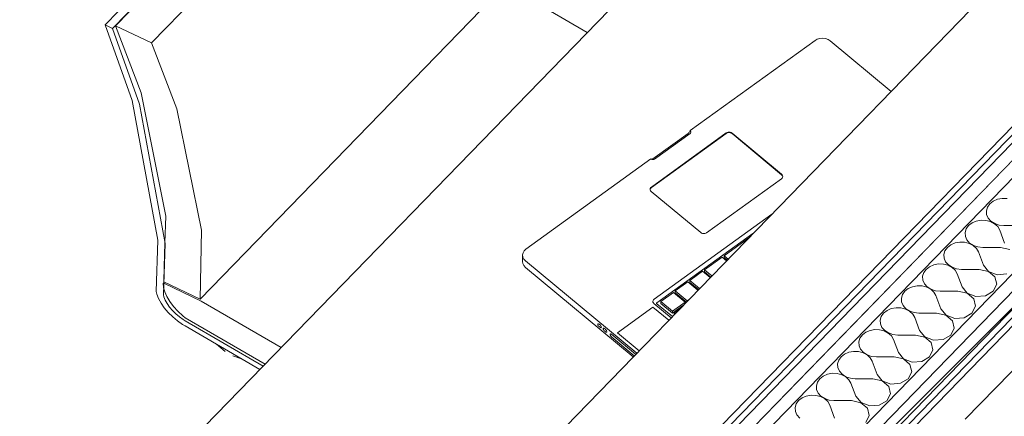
# Model space of a CAD drawing. Header units: millimetres. Extents: x -21126 to 28102, y -1237 to 9397.
# Tile 209 of 226: x 19198 to 20183, y 1395 to 1792. Entities that reach past the tile are written whole.
import ezdxf

# ---------------------------------------------------------------- set-up
doc = ezdxf.new("R2010")
doc.units = ezdxf.units.MM
doc.header["$MEASUREMENT"] = 0
doc.linetypes.add('Wipeout_Contour', pattern=[1000, 0, -1000])
for name, color, linetype in [('Nuevo_08_E_Envans secs', 7, 'Continuous'), ('Nuevo_09_EI_Mobiliari cuines', 7, 'Continuous'), ('Nuevo_09_EI_Mobiliari general', 7, 'Continuous')]:
    doc.layers.add(name, color=color, linetype=linetype)
for name, color, linetype, lineweight in [('Nuevo_08_E_Envans secs_Pluma_Nº__1', 7, 'Continuous', 5), ('Nuevo_09_EI_Mobiliari cuines_Pluma_Nº__24', 252, 'Continuous', 5), ('Nuevo_09_EI_Mobiliari general_Pluma_Nº__1', 7, 'Continuous', 5)]:
    doc.layers.add(name, color=color, linetype=linetype, lineweight=lineweight)
for name, color, linetype, lineweight, true_color in [('Nuevo_08_E_Envans secs_Pluma_Nº__102', 7, 'Continuous', 5, 0xcccccc), ('Nuevo_08_E_Envans secs_Pluma_Nº__171', 171, 'Continuous', 13, 0xaaaaff), ('Nuevo_08_E_Envans secs_Pluma_Nº__177', 7, 'Continuous', 15, 0xf7e046)]:
    doc.layers.add(name, color=color, linetype=linetype, lineweight=lineweight, true_color=true_color)
pattern_1 = [(45, (6815.65, 8903), (-183.8478, 183.8478), [195, -65]), (45, (6815.65, 9086.86), (-183.8478, 183.8478), [195, -65])]

# ---------------------------------------------------------------- blocks, each defined once
blk = doc.blocks.new('Elem Sección_154_2', base_point=(6815.65, 8903.01))
at = {"layer": 'Nuevo_09_EI_Mobiliari general_Pluma_Nº__1', "color": 7, "linetype": 'Continuous', "lineweight": 5}
for p, q in [((19283.21, 1787.08), (19589.56, 2102.61)), ((19290.53, 1783.27), (19596.88, 2098.79)), ((19293.59, 1786.06), (19599.94, 2101.58)), ((19589.56, 2102.61), (19596.88, 2098.79)), ((19596.88, 2098.79), (19596.98, 2098.53)), ((19599.94, 2101.58), (19635.85, 2084.43)), ((19329.5, 1768.91), (19635.85, 2084.43)), ((19635.85, 2084.43), (19661.24, 2018.45)), ((19661.24, 2018.45), (19686.05, 1896.94)), ((19686.05, 1896.94), (19684.53, 1827.95)), ((19378.17, 1512.42), (19684.53, 1827.95)), ((19683.55, 1826.94), (19685.65, 1825.93)), ((19685.65, 1825.93), (19765.59, 1779.39)), ((19310.38, 1711.22), (19283.21, 1787.08)), ((19283.21, 1787.08), (19290.53, 1783.27)), ((19290.53, 1783.27), (19317.65, 1707.56)), ((19319.14, 1718.94), (19293.59, 1786.06)), ((19293.59, 1786.06), (19329.5, 1768.91)), ((19329.5, 1768.91), (19354.89, 1702.93)), ((19343.76, 1595.46), (19319.14, 1718.94)), ((19335.95, 1571.58), (19310.38, 1711.22)), ((19317.65, 1707.56), (19343.19, 1568.19)), ((19354.89, 1702.93), (19379.69, 1581.42)), ((19343.05, 1568.94), (19343.76, 1595.46)), ((19379.69, 1581.42), (19378.17, 1512.42)), ((19334.23, 1520.1), (19335.95, 1571.58)), ((19343.19, 1568.19), (19341.48, 1516.65)), ((19342.42, 1544.89), (19343.05, 1568.94)), ((19342.02, 1529.69), (19342.42, 1544.89)), ((19341.26, 1528.11), (19341.4, 1528.51)), ((19341.58, 1524.13), (19341.26, 1528.11)), ((19341.4, 1528.51), (19341.76, 1528.34)), ((19341.76, 1528.34), (19379.3, 1510.41)), ((19378.17, 1512.42), (19342.02, 1529.69)), ((19334.79, 1517.5), (19334.23, 1520.1)), ((19336.55, 1513.07), (19334.79, 1517.5)), ((19341.72, 1523.65), (19341.58, 1524.13)), ((19342.84, 1519.7), (19341.72, 1523.65)), ((19344.98, 1514.96), (19342.84, 1519.7)), ((19339.11, 1508.44), (19336.55, 1513.07)), ((19342.41, 1503.75), (19339.11, 1508.44)), ((19341.48, 1516.65), (19341.9, 1514.7)), ((19341.9, 1514.7), (19343.22, 1511.38)), ((19343.22, 1511.38), (19345.14, 1507.91)), ((19347.95, 1510.06), (19344.98, 1514.96)), ((19345.14, 1507.91), (19347.62, 1504.39)), ((19351.66, 1505.14), (19347.95, 1510.06)), ((19379.3, 1510.41), (19459.24, 1463.86)), ((19346.35, 1499.13), (19342.41, 1503.75)), ((19350.79, 1494.73), (19346.35, 1499.13)), ((19347.62, 1504.39), (19350.57, 1500.92)), ((19350.57, 1500.92), (19353.9, 1497.63)), ((19355.99, 1500.35), (19351.66, 1505.14)), ((19353.9, 1497.63), (19357.52, 1494.59)), ((19360.82, 1495.84), (19355.99, 1500.35)), ((19355.61, 1490.68), (19350.79, 1494.73)), ((19360.67, 1487.11), (19355.61, 1490.68)), ((19357.52, 1494.59), (19361.31, 1491.91)), ((19363.4, 1493.8), (19360.82, 1495.84)), ((19361.31, 1491.91), (19363.24, 1490.79)), ((19363.24, 1490.79), (19441.27, 1445.35)), ((19443.19, 1447.34), (19363.4, 1493.8)), ((19363.24, 1485.62), (19360.67, 1487.11)), ((19438.06, 1442.05), (19363.24, 1485.62)), ((19394.53, 1467.39), (19403.23, 1460.02)), ((19411.02, 1455.48), (19419.71, 1452.73))]:
    blk.add_line(p, q, dxfattribs=at)
blk = doc.blocks.new('Elem Sección_155_2', base_point=(6815.65, 8903.01))
at = {"layer": 'Nuevo_09_EI_Mobiliari general_Pluma_Nº__1', "color": 7, "linetype": 'Continuous', "lineweight": 5}
for p, q in [((19995.79, 1772.67), (19998.43, 1773.43)), ((19998.43, 1773.43), (20001.23, 1773.64)), ((20001.23, 1773.64), (20004, 1773.28)), ((19868.59, 1681.2), (19993.5, 1771.4)), ((19993.5, 1771.4), (19995.79, 1772.67)), ((20004, 1773.28), (20006.57, 1772.38)), ((20006.57, 1772.38), (20008.74, 1770.99)), ((20008.74, 1770.99), (20069.64, 1720.41)), ((19904.72, 1678.75), (19829.8, 1624.64)), ((19904.72, 1678.36), (19829.8, 1624.25)), ((19831.26, 1652.95), (19866.5, 1678.4)), ((19832.94, 1652.65), (19868.43, 1678.28)), ((19866.64, 1678.5), (19866.5, 1678.4)), ((19866.77, 1678.6), (19866.69, 1678.53)), ((19866.9, 1678.7), (19866.77, 1678.6)), ((19867.39, 1679.14), (19866.9, 1678.7)), ((19867.83, 1679.63), (19867.39, 1679.14)), ((19868.19, 1680.12), (19867.83, 1679.63)), ((19868.44, 1680.6), (19868.19, 1680.12)), ((19868.43, 1678.28), (19868.88, 1678.7)), ((19868.58, 1681.02), (19868.44, 1680.6)), ((19868.59, 1681.2), (19868.58, 1681.02)), ((19868.97, 1680.79), (19868.59, 1681.2)), ((19868.88, 1678.7), (19869.17, 1679.2)), ((19869.22, 1680.28), (19868.97, 1680.79)), ((19869.17, 1679.2), (19869.28, 1679.74)), ((19869.28, 1679.74), (19869.22, 1680.28)), ((19905.58, 1679.22), (19904.72, 1678.75)), ((19905.58, 1678.83), (19904.72, 1678.36)), ((19906.57, 1679.51), (19905.58, 1679.22)), ((19906.57, 1679.12), (19905.58, 1678.83)), ((19907.62, 1679.59), (19906.57, 1679.51)), ((19907.62, 1679.2), (19906.57, 1679.12)), ((19908.66, 1679.45), (19907.62, 1679.59)), ((19908.66, 1679.06), (19907.62, 1679.2)), ((19909.62, 1679.12), (19908.66, 1679.45)), ((19909.62, 1678.72), (19908.66, 1679.06)), ((19910.44, 1678.6), (19909.62, 1679.12)), ((19910.44, 1678.2), (19909.62, 1678.72)), ((19960.06, 1637.38), (19910.44, 1678.6)), ((19960.06, 1636.98), (19910.44, 1678.2)), ((19704.26, 1562.52), (19829.17, 1652.73)), ((19829.17, 1652.73), (19829.67, 1652.41)), ((19829.67, 1652.41), (19830.31, 1652.18)), ((19830.37, 1652.41), (19830.02, 1652.29)), ((19830.31, 1652.18), (19831.01, 1652.09)), ((19830.87, 1652.68), (19830.37, 1652.41)), ((19830.98, 1652.75), (19830.87, 1652.68)), ((19831.07, 1652.81), (19830.98, 1652.75)), ((19831.01, 1652.09), (19831.71, 1652.15)), ((19831.26, 1652.95), (19831.11, 1652.85)), ((19831.71, 1652.15), (19832.37, 1652.34)), ((19832.37, 1652.34), (19832.94, 1652.65)), ((19960.68, 1636.71), (19960.06, 1637.38)), ((19960.68, 1636.32), (19960.06, 1636.98)), ((19961.05, 1635.95), (19960.68, 1636.71)), ((19961.05, 1635.55), (19960.68, 1636.32)), ((19961.15, 1635.13), (19961.05, 1635.95)), ((19961.12, 1634.99), (19961.05, 1635.55)), ((19884.94, 1578.85), (19959.86, 1632.95)), ((19959.86, 1632.95), (19960.54, 1633.58)), ((19960.54, 1633.58), (19960.97, 1634.33)), ((19960.97, 1634.33), (19961.15, 1635.13)), ((19828.69, 1623.27), (19828.52, 1622.46)), ((19828.52, 1622.46), (19828.62, 1621.65)), ((19828.69, 1622.88), (19828.55, 1622.21)), ((19828.62, 1621.65), (19828.99, 1620.88)), ((19829.13, 1624.01), (19828.69, 1623.27)), ((19829.13, 1623.62), (19828.69, 1622.88)), ((19828.99, 1620.88), (19829.6, 1620.22)), ((19829.8, 1624.64), (19829.13, 1624.01)), ((19829.8, 1624.25), (19829.13, 1623.62)), ((19829.6, 1620.22), (19879.23, 1579)), ((19950.32, 1597.52), (19832.54, 1512.47)), ((19931.39, 1578.03), (19835.2, 1508.56)), ((19879.23, 1579), (19880.04, 1578.48)), ((19880.04, 1578.48), (19881, 1578.14)), ((19881, 1578.14), (19882.04, 1578.01)), ((19882.04, 1578.01), (19883.09, 1578.09)), ((19883.09, 1578.09), (19884.08, 1578.37)), ((19884.08, 1578.37), (19884.94, 1578.85)), ((19902.59, 1555.92), (19927.13, 1573.64)), ((19700.84, 1556.71), (19701.31, 1558.86)), ((19701.11, 1554.54), (19700.84, 1556.71)), ((19700.84, 1556.71), (19700.84, 1550.14)), ((19701.31, 1558.86), (19702.47, 1560.84)), ((19702.47, 1560.84), (19704.26, 1562.52)), ((19700.84, 1550.14), (19701.11, 1547.97)), ((19702.1, 1552.5), (19701.11, 1554.54)), ((19701.11, 1547.97), (19702.1, 1545.93)), ((19703.73, 1550.72), (19702.1, 1552.5)), ((19815.08, 1458.24), (19703.73, 1550.72)), ((19882.88, 1541.68), (19900.62, 1554.5)), ((19900.62, 1554.5), (19905.01, 1550.85)), ((19906.65, 1552.55), (19902.59, 1555.92)), ((19902.59, 1553.95), (19902.59, 1555.92)), ((19905.59, 1551.46), (19902.59, 1553.95)), ((19702.1, 1545.93), (19703.73, 1544.15)), ((19703.73, 1544.15), (19811.55, 1454.6)), ((19868.29, 1531.15), (19880.91, 1540.26)), ((19880.91, 1540.26), (19888.55, 1533.91)), ((19890.2, 1535.6), (19882.88, 1541.68)), ((19882.88, 1539.71), (19882.88, 1541.68)), ((19889.14, 1534.51), (19882.88, 1539.71)), ((19853.7, 1520.61), (19866.32, 1529.72)), ((19866.32, 1529.72), (19876.38, 1521.37)), ((19878.02, 1523.06), (19868.29, 1531.15)), ((19868.29, 1529.17), (19868.29, 1531.15)), ((19876.96, 1521.97), (19868.29, 1529.17)), ((19839.11, 1510.07), (19851.73, 1519.19)), ((19851.73, 1519.19), (19863.49, 1509.41)), ((19865.46, 1510.84), (19853.7, 1520.61)), ((19853.7, 1518.64), (19853.7, 1520.61)), ((19864.79, 1509.43), (19853.7, 1518.64)), ((19831.43, 1511.09), (19831.26, 1510.28)), ((19831.26, 1510.28), (19831.36, 1509.47)), ((19831.36, 1509.47), (19831.73, 1508.7)), ((19831.87, 1511.83), (19831.43, 1511.09)), ((19831.73, 1508.7), (19832.34, 1508.04)), ((19832.54, 1512.47), (19831.87, 1511.83)), ((19832.34, 1508.04), (19849.56, 1493.74)), ((19834.94, 1508.29), (19834.93, 1508.21)), ((19834.93, 1508.21), (19834.94, 1508.14)), ((19834.98, 1508.36), (19834.94, 1508.29)), ((19834.94, 1508.14), (19834.97, 1508.07)), ((19834.97, 1508.07), (19835.17, 1507.86)), ((19835.2, 1508.56), (19834.98, 1508.36)), ((19835.17, 1507.86), (19850.72, 1494.94)), ((19850.87, 1500.3), (19839.11, 1510.07)), ((19839.11, 1508.1), (19839.11, 1510.07)), ((19850.87, 1498.33), (19839.11, 1508.1)), ((19863.49, 1509.41), (19850.87, 1500.3)), ((19863.49, 1508.09), (19863.49, 1509.41)), ((19867.78, 1512.51), (19865.46, 1510.84)), ((19865.46, 1510.12), (19865.46, 1510.84)), ((19795.83, 1478.82), (19831.22, 1504.38)), ((19831.22, 1504.38), (19847.09, 1491.2)), ((19861.38, 1505.92), (19850.87, 1498.33)), ((19850.87, 1498.33), (19850.87, 1500.3)), ((19852.71, 1498.78), (19858.51, 1502.96)), ((19853.67, 1497.98), (19852.71, 1498.78)), ((19852.71, 1496.99), (19852.71, 1498.78)), ((19776.12, 1487.65), (19776.06, 1487.37)), ((19776.3, 1487.82), (19776.12, 1487.65)), ((19776.6, 1487.85), (19776.3, 1487.82)), ((19776.98, 1487.74), (19776.6, 1487.85)), ((19777.42, 1487.5), (19776.98, 1487.74)), ((19776.06, 1487.37), (19776.12, 1486.97)), ((19776.12, 1486.97), (19776.3, 1486.5)), ((19776.3, 1486.5), (19776.6, 1485.99)), ((19776.6, 1485.99), (19776.98, 1485.46)), ((19776.98, 1485.46), (19777.42, 1484.97)), ((19777.9, 1487.15), (19777.42, 1487.5)), ((19777.42, 1484.97), (19777.9, 1484.53)), ((19778.37, 1486.71), (19777.9, 1487.15)), ((19777.9, 1484.53), (19778.37, 1484.18)), ((19778.81, 1486.21), (19778.37, 1486.71)), ((19778.37, 1484.18), (19778.81, 1483.94)), ((19779.19, 1485.69), (19778.81, 1486.21)), ((19778.81, 1483.94), (19779.19, 1483.83)), ((19779.49, 1485.17), (19779.19, 1485.69)), ((19779.19, 1483.83), (19779.49, 1483.86)), ((19779.67, 1484.71), (19779.49, 1485.17)), ((19779.49, 1483.86), (19779.67, 1484.02)), ((19779.73, 1484.31), (19779.67, 1484.71)), ((19779.67, 1484.02), (19779.73, 1484.31)), ((19781.63, 1483.07), (19781.57, 1482.79)), ((19781.57, 1482.79), (19781.63, 1482.39)), ((19781.82, 1483.24), (19781.63, 1483.07)), ((19781.63, 1482.39), (19781.82, 1481.92)), ((19782.11, 1483.27), (19781.82, 1483.24)), ((19781.82, 1481.92), (19782.11, 1481.41)), ((19782.49, 1483.16), (19782.11, 1483.27)), ((19782.11, 1481.41), (19782.49, 1480.88)), ((19782.93, 1482.92), (19782.49, 1483.16)), ((19782.49, 1480.88), (19782.93, 1480.39)), ((19783.41, 1482.57), (19782.93, 1482.92)), ((19782.93, 1480.39), (19783.41, 1479.95)), ((19783.88, 1482.13), (19783.41, 1482.57)), ((19783.41, 1479.95), (19783.88, 1479.6)), ((19784.33, 1481.63), (19783.88, 1482.13)), ((19783.88, 1479.6), (19784.33, 1479.36)), ((19784.71, 1481.11), (19784.33, 1481.63)), ((19784.33, 1479.36), (19784.71, 1479.25)), ((19785, 1480.59), (19784.71, 1481.11)), ((19784.71, 1479.25), (19785, 1479.28)), ((19785.18, 1480.13), (19785, 1480.59)), ((19785, 1479.28), (19785.18, 1479.45)), ((19785.25, 1479.73), (19785.18, 1480.13)), ((19785.18, 1479.45), (19785.25, 1479.73)), ((19817.55, 1460.78), (19795.83, 1478.82)), ((19788.53, 1477.35), (19788.46, 1477.06)), ((19788.46, 1477.06), (19788.53, 1476.67)), ((19788.71, 1477.51), (19788.53, 1477.35)), ((19788.53, 1476.67), (19788.71, 1476.2)), ((19789, 1477.54), (19788.71, 1477.51)), ((19788.71, 1476.2), (19789, 1475.69)), ((19789.38, 1477.44), (19789, 1477.54)), ((19789, 1475.69), (19789.38, 1475.16)), ((19789.83, 1477.2), (19789.38, 1477.44)), ((19789.38, 1475.16), (19789.83, 1474.66)), ((19790.3, 1476.85), (19789.83, 1477.2)), ((19789.83, 1474.66), (19790.3, 1474.22)), ((19814.02, 1457.15), (19790.3, 1476.85)), ((19790.3, 1474.22), (19812.61, 1455.69))]:
    blk.add_line(p, q, dxfattribs=at)
blk = doc.blocks.new('*X200', base_point=(6815.65, 8903.01))
at = {"layer": 'Nuevo_08_E_Envans secs_Pluma_Nº__102', "color": 254, "linetype": 'Continuous', "lineweight": 5, "true_color": 0xcccccc}
for p, q in [((20168.42, 1607.92), (20166.06, 1604.61)), ((20171.87, 1610.6), (20168.42, 1607.92)), ((20176.12, 1612.44), (20171.87, 1610.6)), ((20180.87, 1613.32), (20176.12, 1612.44)), ((20185.74, 1613.16), (20180.87, 1613.32)), ((20166.06, 1604.61), (20164.94, 1600.93)), ((20164.94, 1600.93), (20165.17, 1597.16)), ((20165.17, 1597.16), (20166.73, 1593.57)), ((20150.6, 1588.7), (20147.16, 1586.02)), ((20154.86, 1590.55), (20150.6, 1588.7)), ((20159.61, 1591.42), (20154.86, 1590.55)), ((20164.48, 1591.26), (20159.61, 1591.42)), ((20169.12, 1590.08), (20164.48, 1591.26)), ((20166.73, 1593.57), (20169.49, 1590.46)), ((20173.15, 1587.95), (20169.12, 1590.08)), ((20169.49, 1590.46), (20173.24, 1588.04)), ((20176.29, 1585.06), (20173.15, 1587.95)), ((20173.24, 1588.04), (20177.7, 1586.51)), ((20177.7, 1586.51), (20182.53, 1585.99)), ((20144.79, 1582.71), (20143.68, 1579.03)), ((20143.68, 1579.03), (20143.91, 1575.26)), ((20147.16, 1586.02), (20144.79, 1582.71)), ((20178.28, 1581.61), (20176.29, 1585.06)), ((20183.21, 1568.45), (20178.28, 1581.61)), ((20200.22, 1585.97), (20182.53, 1585.99)), ((20129.34, 1566.8), (20125.9, 1564.12)), ((20133.6, 1568.65), (20129.34, 1566.8)), ((20138.35, 1569.52), (20133.6, 1568.65)), ((20143.22, 1569.36), (20138.35, 1569.52)), ((20147.85, 1568.18), (20143.22, 1569.36)), ((20143.91, 1575.26), (20145.47, 1571.68)), ((20145.47, 1571.68), (20148.22, 1568.56)), ((20151.89, 1566.06), (20147.85, 1568.18)), ((20148.22, 1568.56), (20151.98, 1566.14)), ((20123.53, 1560.81), (20122.42, 1557.13)), ((20122.42, 1557.13), (20122.65, 1553.36)), ((20125.9, 1564.12), (20123.53, 1560.81)), ((20155.03, 1563.16), (20151.89, 1566.06)), ((20151.98, 1566.14), (20156.44, 1564.62)), ((20157.02, 1559.71), (20155.03, 1563.16)), ((20156.44, 1564.62), (20161.27, 1564.09)), ((20161.95, 1546.56), (20157.02, 1559.71)), ((20178.96, 1564.08), (20161.27, 1564.09)), ((20188.25, 1562.02), (20178.96, 1564.08)), ((20112.34, 1546.75), (20108.08, 1544.9)), ((20117.08, 1547.63), (20112.34, 1546.75)), ((20121.96, 1547.47), (20117.08, 1547.63)), ((20126.59, 1546.28), (20121.96, 1547.47)), ((20122.65, 1553.36), (20124.2, 1549.78)), ((20124.2, 1549.78), (20126.96, 1546.66)), ((20102.27, 1538.92), (20101.16, 1535.24)), ((20104.64, 1542.22), (20102.27, 1538.92)), ((20108.08, 1544.9), (20104.64, 1542.22)), ((20130.63, 1544.16), (20126.59, 1546.28)), ((20126.96, 1546.66), (20130.72, 1544.25)), ((20133.76, 1541.26), (20130.63, 1544.16)), ((20130.72, 1544.25), (20135.18, 1542.72)), ((20135.76, 1537.81), (20133.76, 1541.26)), ((20135.18, 1542.72), (20140.01, 1542.19)), ((20140.69, 1524.66), (20135.76, 1537.81)), ((20157.7, 1542.18), (20140.01, 1542.19)), ((20166.99, 1540.12), (20157.7, 1542.18)), ((20161.95, 1546.56), (20167.08, 1540.21)), ((20173.5, 1534.59), (20166.99, 1540.12)), ((20167.08, 1540.21), (20175.75, 1536.9)), ((20175.75, 1536.9), (20185.37, 1537.62)), ((20101.16, 1535.24), (20101.39, 1531.46)), ((20101.39, 1531.46), (20102.94, 1527.88)), ((20102.94, 1527.88), (20105.7, 1524.76)), ((20171.81, 1520.25), (20175.29, 1527.23)), ((20175.29, 1527.23), (20173.5, 1534.59)), ((20083.37, 1520.32), (20081.01, 1517.02)), ((20086.82, 1523), (20083.37, 1520.32)), ((20091.07, 1524.85), (20086.82, 1523)), ((20095.82, 1525.73), (20091.07, 1524.85)), ((20100.7, 1525.57), (20095.82, 1525.73)), ((20105.33, 1524.38), (20100.7, 1525.57)), ((20109.37, 1522.26), (20105.33, 1524.38)), ((20105.7, 1524.76), (20109.45, 1522.35)), ((20112.5, 1519.36), (20109.37, 1522.26)), ((20109.45, 1522.35), (20113.92, 1520.82)), ((20114.5, 1515.91), (20112.5, 1519.36)), ((20113.92, 1520.82), (20118.75, 1520.29)), ((20136.44, 1520.28), (20118.75, 1520.29)), ((20145.73, 1518.22), (20136.44, 1520.28)), ((20140.69, 1524.66), (20145.82, 1518.31)), ((20152.24, 1512.69), (20145.73, 1518.22)), ((20145.82, 1518.31), (20154.49, 1515.01)), ((20164.11, 1515.72), (20171.81, 1520.25)), ((20081.01, 1517.02), (20079.9, 1513.34)), ((20079.9, 1513.34), (20080.13, 1509.56)), ((20080.13, 1509.56), (20081.68, 1505.98)), ((20119.43, 1502.76), (20114.5, 1515.91)), ((20154.02, 1505.34), (20152.24, 1512.69)), ((20154.49, 1515.01), (20164.11, 1515.72)), ((20062.11, 1498.43), (20059.75, 1495.12)), ((20065.56, 1501.1), (20062.11, 1498.43)), ((20069.81, 1502.95), (20065.56, 1501.1)), ((20074.56, 1503.83), (20069.81, 1502.95)), ((20079.43, 1503.67), (20074.56, 1503.83)), ((20084.07, 1502.48), (20079.43, 1503.67)), ((20081.68, 1505.98), (20084.44, 1502.86)), ((20088.11, 1500.36), (20084.07, 1502.48)), ((20084.44, 1502.86), (20088.19, 1500.45)), ((20091.24, 1497.46), (20088.11, 1500.36)), ((20088.19, 1500.45), (20092.65, 1498.92)), ((20092.65, 1498.92), (20097.49, 1498.4)), ((20115.17, 1498.38), (20097.49, 1498.4)), ((20124.47, 1496.33), (20115.17, 1498.38)), ((20119.43, 1502.76), (20124.55, 1496.42)), ((20142.85, 1493.82), (20150.55, 1498.35)), ((20150.55, 1498.35), (20154.02, 1505.34)), ((20059.75, 1495.12), (20058.63, 1491.44)), ((20058.63, 1491.44), (20058.86, 1487.66)), ((20058.86, 1487.66), (20060.42, 1484.08)), ((20093.23, 1494.02), (20091.24, 1497.46)), ((20098.16, 1480.86), (20093.23, 1494.02)), ((20130.98, 1490.8), (20124.47, 1496.33)), ((20124.55, 1496.42), (20133.22, 1493.11)), ((20132.76, 1483.44), (20130.98, 1490.8)), ((20133.22, 1493.11), (20142.85, 1493.82)), ((20044.29, 1479.21), (20040.85, 1476.53)), ((20048.55, 1481.05), (20044.29, 1479.21)), ((20053.3, 1481.93), (20048.55, 1481.05)), ((20058.17, 1481.77), (20053.3, 1481.93)), ((20062.81, 1480.58), (20058.17, 1481.77)), ((20060.42, 1484.08), (20063.18, 1480.97)), ((20066.84, 1478.46), (20062.81, 1480.58)), ((20063.18, 1480.97), (20066.93, 1478.55)), ((20069.98, 1475.57), (20066.84, 1478.46)), ((20066.93, 1478.55), (20071.39, 1477.02)), ((20098.16, 1480.86), (20103.29, 1474.52)), ((20129.28, 1476.45), (20132.76, 1483.44)), ((20038.48, 1473.22), (20037.37, 1469.54)), ((20037.37, 1469.54), (20037.6, 1465.77)), ((20040.85, 1476.53), (20038.48, 1473.22)), ((20071.97, 1472.12), (20069.98, 1475.57)), ((20071.39, 1477.02), (20076.22, 1476.5)), ((20076.9, 1458.96), (20071.97, 1472.12)), ((20093.91, 1476.48), (20076.22, 1476.5)), ((20103.21, 1474.43), (20093.91, 1476.48)), ((20109.72, 1468.9), (20103.21, 1474.43)), ((20103.29, 1474.52), (20111.96, 1471.21)), ((20111.5, 1461.54), (20109.72, 1468.9)), ((20111.96, 1471.21), (20121.58, 1471.92)), ((20121.58, 1471.92), (20129.28, 1476.45)), ((20027.29, 1459.16), (20023.03, 1457.31)), ((20032.04, 1460.03), (20027.29, 1459.16)), ((20036.91, 1459.87), (20032.04, 1460.03)), ((20041.54, 1458.69), (20036.91, 1459.87)), ((20037.6, 1465.77), (20039.16, 1462.18)), ((20039.16, 1462.18), (20041.91, 1459.07)), ((20045.58, 1456.56), (20041.54, 1458.69)), ((20041.91, 1459.07), (20045.67, 1456.65)), ((20076.9, 1458.96), (20082.03, 1452.62)), ((20108.02, 1454.55), (20111.5, 1461.54)), ((20017.22, 1451.32), (20016.11, 1447.64)), ((20019.59, 1454.63), (20017.22, 1451.32)), ((20023.03, 1457.31), (20019.59, 1454.63)), ((20048.72, 1453.67), (20045.58, 1456.56)), ((20045.67, 1456.65), (20050.13, 1455.12)), ((20050.71, 1450.22), (20048.72, 1453.67)), ((20050.13, 1455.12), (20054.96, 1454.6)), ((20055.64, 1437.07), (20050.71, 1450.22)), ((20072.65, 1454.58), (20054.96, 1454.6)), ((20081.94, 1452.53), (20072.65, 1454.58)), ((20088.46, 1447), (20081.94, 1452.53)), ((20082.03, 1452.62), (20090.7, 1449.31)), ((20090.7, 1449.31), (20100.32, 1450.03)), ((20100.32, 1450.03), (20108.02, 1454.55)), ((20016.11, 1447.64), (20016.34, 1443.87)), ((20016.34, 1443.87), (20017.89, 1440.29)), ((20017.89, 1440.29), (20020.65, 1437.17)), ((20086.76, 1432.66), (20090.24, 1439.64)), ((20090.24, 1439.64), (20088.46, 1447)), ((19995.96, 1429.43), (19994.85, 1425.75)), ((19998.33, 1432.73), (19995.96, 1429.43)), ((20001.77, 1435.41), (19998.33, 1432.73)), ((20006.03, 1437.26), (20001.77, 1435.41)), ((20010.77, 1438.13), (20006.03, 1437.26)), ((20015.65, 1437.97), (20010.77, 1438.13)), ((20020.28, 1436.79), (20015.65, 1437.97)), ((20024.32, 1434.67), (20020.28, 1436.79)), ((20020.65, 1437.17), (20024.41, 1434.75)), ((20027.45, 1431.77), (20024.32, 1434.67)), ((20024.41, 1434.75), (20028.87, 1433.23)), ((20029.45, 1428.32), (20027.45, 1431.77)), ((20028.87, 1433.23), (20033.7, 1432.7)), ((20051.39, 1432.69), (20033.7, 1432.7)), ((20060.68, 1430.63), (20051.39, 1432.69)), ((20055.64, 1437.07), (20060.77, 1430.72)), ((20067.19, 1425.1), (20060.68, 1430.63)), ((20060.77, 1430.72), (20069.44, 1427.41)), ((20079.06, 1428.13), (20086.76, 1432.66)), ((19994.85, 1425.75), (19995.08, 1421.97)), ((19995.08, 1421.97), (19996.63, 1418.39)), ((20034.38, 1415.17), (20029.45, 1428.32)), ((20068.98, 1417.74), (20067.19, 1425.1)), ((20069.44, 1427.41), (20079.06, 1428.13)), ((19977.06, 1410.83), (19974.7, 1407.53)), ((19980.51, 1413.51), (19977.06, 1410.83)), ((19984.76, 1415.36), (19980.51, 1413.51)), ((19989.51, 1416.24), (19984.76, 1415.36)), ((19994.39, 1416.08), (19989.51, 1416.24)), ((19999.02, 1414.89), (19994.39, 1416.08)), ((19996.63, 1418.39), (19999.39, 1415.27)), ((20003.06, 1412.77), (19999.02, 1414.89)), ((19999.39, 1415.27), (20003.14, 1412.86)), ((20006.19, 1409.87), (20003.06, 1412.77)), ((20003.14, 1412.86), (20007.61, 1411.33)), ((20008.19, 1406.42), (20006.19, 1409.87)), ((20007.61, 1411.33), (20012.44, 1410.8)), ((20030.13, 1410.79), (20012.44, 1410.8)), ((20039.42, 1408.73), (20030.13, 1410.79)), ((20034.38, 1415.17), (20039.51, 1408.82)), ((20039.51, 1408.82), (20048.18, 1405.51)), ((20057.8, 1406.23), (20065.5, 1410.76)), ((20065.5, 1410.76), (20068.98, 1417.74)), ((19974.7, 1407.53), (19973.59, 1403.85)), ((19973.59, 1403.85), (19973.82, 1400.07)), ((19973.82, 1400.07), (19975.37, 1396.49)), ((20013.12, 1393.27), (20008.19, 1406.42)), ((20045.93, 1403.2), (20039.42, 1408.73)), ((20047.71, 1395.84), (20045.93, 1403.2)), ((20048.18, 1405.51), (20057.8, 1406.23)), ((19975.37, 1396.49), (19978.13, 1393.37)), ((20044.24, 1388.86), (20047.71, 1395.84))]:
    blk.add_line(p, q, dxfattribs=at)
blk = doc.blocks.new('Elem Sección_164_2', base_point=(6815.65, 8903.01))
at = {"layer": 'Nuevo_08_E_Envans secs', "lineweight": 0}
blk.add_blockref('*X200', (6815.65, 8903.01), dxfattribs=at)
at = {"color": 254, "linetype": 'Wipeout_Contour', "lineweight": 0, "ltscale": 81346.278649}
blk.add_wipeout([(21101.38, 2623.03), (19385.65, 855.96), (19390.74, 852.99), (21106.47, 2620.07)], dxfattribs=at).dxf.layer = 'Nuevo_08_E_Envans secs'
at = {"layer": 'Nuevo_08_E_Envans secs_Pluma_Nº__171', "linetype": 'Continuous', "lineweight": 13, "true_color": 0xaaaaff}
h = blk.add_hatch(dxfattribs=at)
h.set_pattern_fill('Panellat_HPL_0002', color=161, style=0, pattern_type=2)
h.set_pattern_definition(pattern_1)
h.paths.add_polyline_path([(21101.38, 2623.03), (19385.65, 855.96), (19390.74, 852.99), (21106.47, 2620.07)])
at = {"color": 254, "linetype": 'Wipeout_Contour', "lineweight": 0, "ltscale": 100849.377831}
blk.add_wipeout([(19399.2, 835.73), (19390.9, 827.19), (19401.93, 820.77), (21145.73, 2616.75), (21134.7, 2623.17)], dxfattribs=at).dxf.layer = 'Nuevo_08_E_Envans secs'
at = {"layer": 'Nuevo_08_E_Envans secs_Pluma_Nº__177', "linetype": 'Continuous', "lineweight": 15, "true_color": 0xf7e046}
h = blk.add_hatch(dxfattribs=at)
h.set_pattern_fill('Panellat_HPL_0002', color=53, style=0, pattern_type=2)
h.set_pattern_definition(pattern_1)
h.paths.add_polyline_path([(19399.2, 835.73), (19390.9, 827.19), (19401.93, 820.77), (21145.73, 2616.75), (21134.7, 2623.17)])
at = {"color": 254, "linetype": 'Wipeout_Contour', "lineweight": 0, "ltscale": 81757.862103}
blk.add_wipeout([(19480.62, 788.32), (19491.64, 781.9), (21227.15, 2569.34), (21216.12, 2575.76)], dxfattribs=at).dxf.layer = 'Nuevo_08_E_Envans secs'
at = {"layer": 'Nuevo_08_E_Envans secs_Pluma_Nº__177', "linetype": 'Continuous', "lineweight": 15, "true_color": 0xf7e046}
h = blk.add_hatch(dxfattribs=at)
h.set_pattern_fill('Panellat_HPL_0002', color=53, style=0, pattern_type=2)
h.set_pattern_definition(pattern_1)
h.paths.add_polyline_path([(19480.62, 788.32), (19491.64, 781.9), (21227.15, 2569.34), (21216.12, 2575.76)])
at = {"color": 254, "linetype": 'Wipeout_Contour', "lineweight": 0, "ltscale": 101195.773327}
blk.add_wipeout([(21205.1, 2582.18), (19461.3, 786.2), (19472.32, 779.78), (19480.62, 788.32), (21216.12, 2575.76)], dxfattribs=at).dxf.layer = 'Nuevo_08_E_Envans secs'
at = {"layer": 'Nuevo_08_E_Envans secs_Pluma_Nº__177', "linetype": 'Continuous', "lineweight": 15, "true_color": 0xf7e046}
h = blk.add_hatch(dxfattribs=at)
h.set_pattern_fill('Panellat_HPL_0002', color=53, style=0, pattern_type=2)
h.set_pattern_definition(pattern_1)
h.paths.add_polyline_path([(21205.1, 2582.18), (19461.3, 786.2), (19472.32, 779.78), (19480.62, 788.32), (21216.12, 2575.76)])
at = {"color": 254, "linetype": 'Wipeout_Contour', "lineweight": 0, "ltscale": 81407.231834}
blk.add_wipeout([(19388.17, 842.15), (19399.2, 835.73), (21134.7, 2623.17), (21123.68, 2629.59)], dxfattribs=at).dxf.layer = 'Nuevo_08_E_Envans secs'
at = {"layer": 'Nuevo_08_E_Envans secs_Pluma_Nº__177', "linetype": 'Continuous', "lineweight": 15, "true_color": 0xf7e046}
h = blk.add_hatch(dxfattribs=at)
h.set_pattern_fill('Panellat_HPL_0002', color=53, style=0, pattern_type=2)
h.set_pattern_definition(pattern_1)
h.paths.add_polyline_path([(19388.17, 842.15), (19399.2, 835.73), (21134.7, 2623.17), (21123.68, 2629.59)])
at = {"color": 254, "linetype": 'Wipeout_Contour', "lineweight": 0, "ltscale": 81796.656685}
blk.add_wipeout([(21220.12, 2553.89), (19504.38, 786.82), (19509.47, 783.85), (21225.21, 2550.93)], dxfattribs=at).dxf.layer = 'Nuevo_08_E_Envans secs'
at = {"layer": 'Nuevo_08_E_Envans secs_Pluma_Nº__171', "linetype": 'Continuous', "lineweight": 13, "true_color": 0xaaaaff}
h = blk.add_hatch(dxfattribs=at)
h.set_pattern_fill('Panellat_HPL_0002', color=161, style=0, pattern_type=2)
h.set_pattern_definition(pattern_1)
h.paths.add_polyline_path([(21220.12, 2553.89), (19504.38, 786.82), (19509.47, 783.85), (21225.21, 2550.93)])
at = {"layer": 'Nuevo_08_E_Envans secs_Pluma_Nº__1', "color": 7, "linetype": 'Continuous', "lineweight": 5}
for p, q in [((21134.7, 2623.17), (19399.2, 835.73)), ((21097.55, 2619.09), (19385.65, 855.96)), ((21216.12, 2575.76), (19480.62, 788.32)), ((21221.38, 2546.99), (19509.47, 783.85))]:
    blk.add_line(p, q, dxfattribs=at)
at = {"layer": 'Nuevo_08_E_Envans secs_Pluma_Nº__1', "color": 7, "linetype": 'Continuous', "lineweight": 5, "flags": 128}
for points in [[(21115.38, 2621.05), (19392, 846.09), (19388.17, 842.15)], [(21106.47, 2620.07), (19390.74, 852.99), (19386.91, 849.05)], [(21145.73, 2616.75), (19401.93, 820.77), (19393.64, 812.23)], [(21205.1, 2582.18), (19461.3, 786.2), (19453.01, 777.66)], [(21218.86, 2560.8), (19495.47, 785.84), (19491.64, 781.9)], [(21220.12, 2553.89), (19504.38, 786.82), (19500.56, 782.88)]]:
    blk.add_lwpolyline(points, dxfattribs=at)
blk = doc.blocks.new('Elem Sección_180_2', base_point=(6815.65, 8903.01))
at = {"layer": 'Nuevo_09_EI_Mobiliari general_Pluma_Nº__1', "color": 7, "linetype": 'Continuous', "lineweight": 5}
blk.add_line((19983.07, 2003.37), (19055.59, 1048.14), dxfattribs=at)
blk = doc.blocks.new('Elem Sección_181_2', base_point=(6815.65, 8903.01))
at = {"layer": 'Nuevo_09_EI_Mobiliari general_Pluma_Nº__1', "color": 7, "linetype": 'Continuous', "lineweight": 5}
blk.add_line((20651.76, 2319.95), (19286.41, 913.74), dxfattribs=at)
blk = doc.blocks.new('Elem Sección_190_2', base_point=(6815.65, 8903.01))
at = {"layer": 'Nuevo_09_EI_Mobiliari cuines_Pluma_Nº__24', "color": 252, "linetype": 'Continuous', "lineweight": 5}
blk.add_line((20589.69, 1851.29), (20143.86, 1392.11), dxfattribs=at)

msp = doc.modelspace()

# ---------------------------------------------------------------- block references
at = {"layer": 'Nuevo_09_EI_Mobiliari general', "lineweight": 0}
for name in ['Elem Sección_154_2', 'Elem Sección_155_2']:
    msp.add_blockref(name, (6815.65, 8903.01), dxfattribs=at)

# ---------------------------------------------------------------- next in the draw order: block references
at = {"layer": 'Nuevo_08_E_Envans secs', "lineweight": 0}
msp.add_blockref('Elem Sección_164_2', (6815.65, 8903.01), dxfattribs=at)

# ---------------------------------------------------------------- next in the draw order: block references
at = {"layer": 'Nuevo_09_EI_Mobiliari cuines', "lineweight": 0}
msp.add_blockref('Elem Sección_190_2', (6815.65, 8903.01), dxfattribs=at)
at = {"layer": 'Nuevo_09_EI_Mobiliari general', "lineweight": 0}
for name in ['Elem Sección_180_2', 'Elem Sección_181_2']:
    msp.add_blockref(name, (6815.65, 8903.01), dxfattribs=at)

doc.saveas('drawing.dxf')
